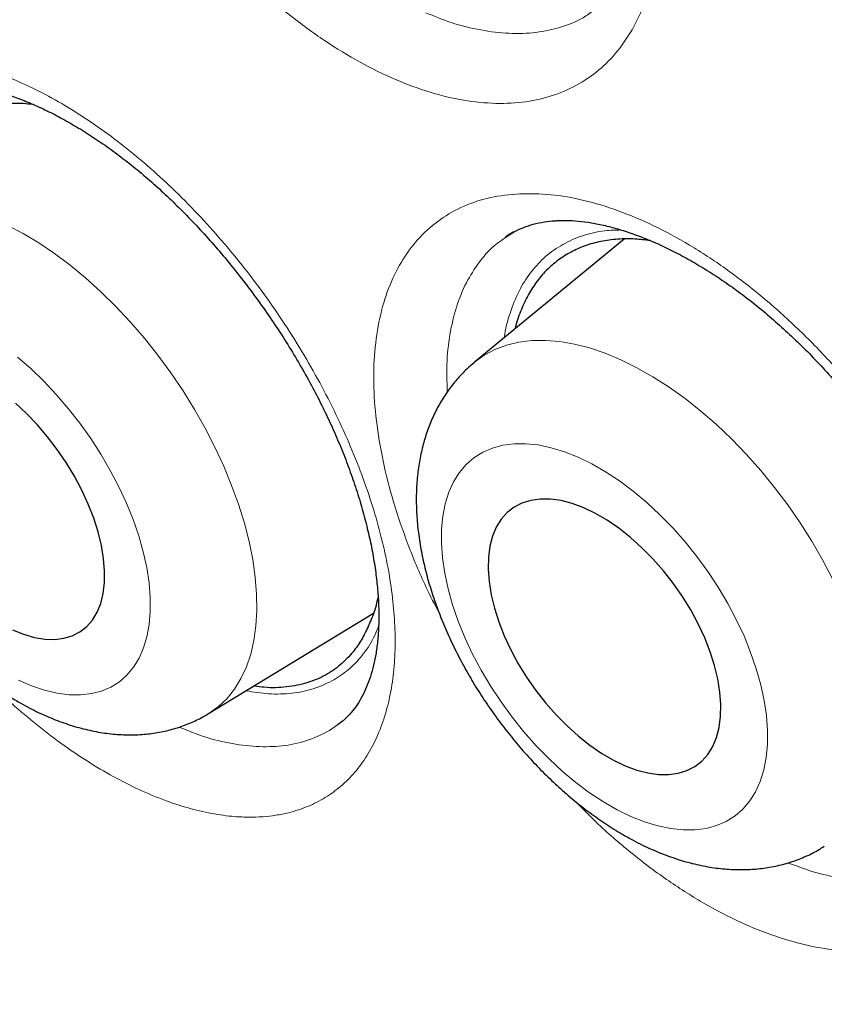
# Model space of a CAD drawing. Header units: millimetres. Extents: x 8 to 869, y 12 to 812.
# Tile 136 of 230: x 713.38 to 716.5, y 368.08 to 371.89. Entities that reach past the tile are written whole.
import ezdxf

# ---------------------------------------------------------------- set-up
doc = ezdxf.new("R2010")
doc.units = ezdxf.units.MM

msp = doc.modelspace()

# ---------------------------------------------------------------- linework, layer by layer
at = {"color": 252, "linetype": 'Continuous', "lineweight": 0}
for p, q in [((715.2627, 371.0515), (715.2771, 371.0616)), ((714.6091, 369.161), (714.5783, 369.1386)), ((714.6248, 369.1725), (714.6119, 369.1631))]:
    msp.add_line(p, q, dxfattribs=at)
at = {"color": 7, "linetype": 'Continuous', "lineweight": 30}
for p, q in [((715.72, 371.0436), (715.14, 370.5665)), ((715.26, 371.0496), (715.2627, 371.0515)), ((714.109, 369.2043), (714.7487, 369.5942)), ((714.6119, 369.1631), (714.6091, 369.161))]:
    msp.add_line(p, q, dxfattribs=at)
at = {"color": 252, "linetype": 'Continuous', "lineweight": 0, "flags": 128}
for points in [[(713.3296, 371.0972), (713.39, 371.0656), (713.4508, 371.0292), (713.5116, 370.9882), (713.5722, 370.9429), (713.6322, 370.8933), (713.6913, 370.8399), (713.7492, 370.7829), (713.8056, 370.7226), (713.8601, 370.6594), (713.9125, 370.5935), (713.9626, 370.5253), (714.0099, 370.4552), (714.0544, 370.3835), (714.0956, 370.3107), (714.1335, 370.2371), (714.1679, 370.1631), (714.1984, 370.0892), (714.2251, 370.0156), (714.2476, 369.9429), (714.266, 369.8713), (714.2801, 369.8013), (714.2899, 369.7332), (714.2952, 369.6675), (714.2961, 369.6044), (714.2926, 369.5443), (714.2846, 369.4875), (714.2722, 369.4344), (714.2555, 369.3851), (714.2346, 369.34), (714.2096, 369.2993), (714.1806, 369.2632), (714.1477, 369.232), (714.1113, 369.2057), (714.109, 369.2043)], [(715.14, 370.5665), (715.1775, 370.5934), (715.2188, 370.6155), (715.2635, 370.6324), (715.3112, 370.6441), (715.3617, 370.6504), (715.4147, 370.6513), (715.47, 370.6468), (715.5272, 370.6369), (715.5861, 370.6218), (715.6463, 370.6014), (715.7075, 370.5758), (715.7694, 370.5453), (715.8317, 370.51), (715.8939, 370.47), (715.9559, 370.4256), (716.0173, 370.377), (716.0776, 370.3245), (716.1367, 370.2683), (716.1942, 370.2088), (716.2497, 370.1462), (716.3031, 370.081), (716.354, 370.0134), (716.4021, 369.9438), (716.4471, 369.8726), (716.489, 369.8002), (716.5273, 369.7269)], [(713.3716, 369.3334), (713.4228, 369.3116), (713.4729, 369.2949), (713.5215, 369.2835), (713.5683, 369.2774), (713.6129, 369.2768), (713.655, 369.2815), (713.6942, 369.2917), (713.7304, 369.3071), (713.7632, 369.3277), (713.7925, 369.3534), (713.8179, 369.3839), (713.8394, 369.4191), (713.8567, 369.4586), (713.8698, 369.5023), (713.8785, 369.5497), (713.8828, 369.6006), (713.8827, 369.6546), (713.8781, 369.7112), (713.8691, 369.7701), (713.8557, 369.8309), (713.8381, 369.8931), (713.8164, 369.9563), (713.7907, 370.02), (713.7612, 370.0837), (713.7281, 370.1471), (713.6917, 370.2095), (713.6523, 370.2707), (713.61, 370.3301), (713.5653, 370.3873), (713.5184, 370.442), (713.4697, 370.4936), (713.4195, 370.5419), (713.3682, 370.5865)], [(715.693, 368.8313), (715.7463, 368.8053), (715.7988, 368.7844), (715.8503, 368.7687), (715.9002, 368.7582), (715.9483, 368.7531), (715.9942, 368.7533), (716.0376, 368.759), (716.0782, 368.77), (716.1156, 368.7863), (716.1496, 368.8078), (716.18, 368.8342), (716.2065, 368.8655), (716.2289, 368.9013), (716.2471, 368.9415), (716.261, 368.9857), (716.2704, 369.0336), (716.2754, 369.0849), (716.2757, 369.1392), (716.2715, 369.1962), (716.2628, 369.2553), (716.2497, 369.3162), (716.2321, 369.3784), (716.2103, 369.4416), (716.1845, 369.5051), (716.1547, 369.5687), (716.1213, 369.6317), (716.0844, 369.6938), (716.0443, 369.7546), (716.0014, 369.8135), (715.9558, 369.8702), (715.9081, 369.9242), (715.8584, 369.9752), (715.8072, 370.0227), (715.7547, 370.0665), (715.7015, 370.1063), (715.6479, 370.1417), (715.5943, 370.1725), (715.541, 370.1984), (715.4884, 370.2193), (715.437, 370.2351), (715.387, 370.2456), (715.3389, 370.2507), (715.293, 370.2504), (715.2496, 370.2448), (715.2091, 370.2337), (715.1716, 370.2175), (715.1376, 370.196), (715.1073, 370.1696), (715.0808, 370.1383), (715.0583, 370.1024), (715.0401, 370.0623), (715.0262, 370.0181), (715.0168, 369.9701), (715.0119, 369.9188), (715.0115, 369.8645), (715.0157, 369.8076), (715.0244, 369.7485), (715.0376, 369.6876), (715.0551, 369.6253), (715.0769, 369.5622), (715.1028, 369.4986), (715.1325, 369.4351), (715.166, 369.372), (715.2028, 369.3099), (715.2429, 369.2492), (715.2859, 369.1903), (715.3314, 369.1336), (715.3792, 369.0796), (715.4288, 369.0286), (715.4801, 368.981), (715.5325, 368.9372), (715.5857, 368.8975), (715.6393, 368.8621), (715.693, 368.8313)]]:
    msp.add_lwpolyline(points, dxfattribs=at)
at = {"color": 7, "linetype": 'Continuous', "lineweight": 30, "flags": 128}
for points in [[(713.3483, 369.529), (713.3917, 369.5116), (713.4338, 369.4996), (713.4742, 369.4929), (713.5124, 369.4918), (713.5481, 369.4961), (713.5808, 369.5059), (713.6104, 369.5211), (713.6364, 369.5415), (713.6586, 369.5668), (713.6768, 369.5969), (713.6907, 369.6314), (713.7003, 369.6699), (713.7054, 369.7122), (713.706, 369.7576), (713.7021, 369.8059), (713.6937, 369.8564), (713.6809, 369.9086), (713.6639, 369.9621), (713.6428, 370.0163), (713.6177, 370.0706), (713.5891, 370.1244), (713.5572, 370.1773), (713.5222, 370.2286), (713.4847, 370.2778), (713.4448, 370.3245), (713.4032, 370.3682), (713.3601, 370.4083)], [(715.6788, 369.0234), (715.7242, 369.0017), (715.7687, 368.9851), (715.8119, 368.9739), (715.8534, 368.968), (715.8928, 368.9677), (715.9296, 368.9728), (715.9634, 368.9833), (715.994, 368.9992), (716.021, 369.0202), (716.0441, 369.0462), (716.0631, 369.0769), (716.0778, 369.1119), (716.088, 369.1509), (716.0937, 369.1935), (716.0948, 369.2393), (716.0912, 369.2877), (716.0831, 369.3384), (716.0704, 369.3908), (716.0533, 369.4443), (716.0321, 369.4983), (716.0068, 369.5524), (715.9779, 369.606), (715.9455, 369.6586), (715.91, 369.7095), (715.8718, 369.7583), (715.8312, 369.8044), (715.7887, 369.8475), (715.7447, 369.887), (715.6997, 369.9225), (715.6541, 369.9538), (715.6084, 369.9804), (715.5631, 370.0021), (715.5185, 370.0186), (715.4753, 370.0299), (715.4338, 370.0357), (715.3944, 370.0361), (715.3577, 370.031), (715.3238, 370.0204), (715.2932, 370.0045), (715.2662, 369.9835), (715.2431, 369.9575), (715.2241, 369.9269), (715.2094, 369.8919), (715.1992, 369.8529), (715.1935, 369.8103), (715.1924, 369.7645), (715.196, 369.716), (715.2042, 369.6653), (715.2168, 369.613), (715.2339, 369.5595), (715.2551, 369.5054), (715.2804, 369.4513), (715.3093, 369.3977), (715.3417, 369.3452), (715.3772, 369.2943), (715.4155, 369.2455), (715.456, 369.1993), (715.4985, 369.1563), (715.5425, 369.1168), (715.5875, 369.0812), (715.6331, 369.05), (715.6788, 369.0234)]]:
    msp.add_lwpolyline(points, dxfattribs=at)
at = {"color": 7, "linetype": 'Continuous', "lineweight": 30}
for points, knots in [([(707.4584, 395.7343), (707.3456, 395.7321), (707.1062, 395.7274), (706.7496, 395.6955), (706.387, 395.6441), (706.0398, 395.5735), (705.7078, 395.4857), (705.3907, 395.3819), (705.0824, 395.2606), (704.7833, 395.122), (704.4878, 394.9629), (704.1969, 394.7824), (703.9119, 394.5795), (703.6388, 394.3579), (703.3779, 394.118), (703.1295, 393.8601), (702.8985, 393.5897), (702.6844, 393.3083), (702.4865, 393.0175), (702.3008, 392.712), (702.1276, 392.3921), (701.9639, 392.0515), (701.8106, 391.6896), (701.6691, 391.3058), (701.5424, 390.9079), (701.4308, 390.4962), (701.3343, 390.0713), (701.2547, 389.6422), (701.1911, 389.2102), (701.1425, 388.7766), (701.1077, 388.3333), (701.0869, 387.8809), (701.0798, 387.4106), (701.0874, 386.9223), (701.1109, 386.4163), (701.15, 385.9025), (701.2047, 385.3817), (701.2748, 384.8546), (701.3587, 384.3321), (701.4552, 383.8152), (701.5633, 383.3048), (701.6848, 382.7912), (701.8194, 382.2752), (701.9701, 381.7468), (702.1375, 381.2065), (702.3224, 380.6551), (702.5213, 380.1038), (702.7339, 379.5532), (702.96, 379.0041), (703.1946, 378.4678), (703.4366, 377.9446), (703.685, 377.4351), (703.9441, 376.9295), (704.2138, 376.4284), (704.4993, 375.9223), (704.8009, 375.4123), (705.1191, 374.8995), (705.4476, 374.3945), (705.7858, 373.898), (706.1333, 373.4105), (706.4829, 372.942), (706.8336, 372.4923), (707.1844, 372.0612), (707.5418, 371.6405), (707.9054, 371.2306), (708.2822, 370.824), (708.6723, 370.4219), (709.0753, 370.0257), (709.4833, 369.644), (709.8956, 369.277), (710.3117, 368.9254), (710.7231, 368.596), (711.129, 368.2882), (711.5288, 368.0012), (711.9301, 367.7295), (712.3323, 367.4732), (712.7431, 367.2278), (713.1621, 366.9948), (713.5886, 366.7757), (714.014, 366.5753), (714.4376, 366.3938), (714.859, 366.2316), (715.2696, 366.0914), (715.6689, 365.9724), (716.0569, 365.8732), (716.4409, 365.7918), (716.8205, 365.7281), (717.2028, 365.6814), (717.5869, 365.653), (717.972, 365.6442), (718.35, 365.6557), (718.7205, 365.6873), (719.083, 365.7391), (719.4302, 365.8096), (719.7622, 365.8974), (720.0793, 366.0012), (720.3876, 366.1224), (720.6867, 366.2611), (720.9822, 366.4202), (721.2731, 366.6007), (721.5581, 366.8036), (721.8312, 367.0251), (722.0921, 367.2651), (722.3406, 367.523), (722.5713, 367.7937), (722.7798, 368.0655), (722.904, 368.2523), (722.9632, 368.3411)], [0, 0, 0, 0, 0.008735, 0.018528, 0.02832, 0.038112, 0.047345, 0.056578, 0.065811, 0.075044, 0.084277, 0.09407, 0.103862, 0.113655, 0.123447, 0.13324, 0.143032, 0.152265, 0.161498, 0.170731, 0.179964, 0.189197, 0.198989, 0.208782, 0.218574, 0.228367, 0.238159, 0.247952, 0.257185, 0.266418, 0.275651, 0.284883, 0.294116, 0.303909, 0.313701, 0.323494, 0.333286, 0.343079, 0.352871, 0.362104, 0.371337, 0.38057, 0.389803, 0.399036, 0.408828, 0.418621, 0.428413, 0.438206, 0.447998, 0.457791, 0.467024, 0.476257, 0.48549, 0.494723, 0.503956, 0.513748, 0.523541, 0.533333, 0.543125, 0.552918, 0.56271, 0.571943, 0.581176, 0.590409, 0.599642, 0.608875, 0.618668, 0.62846, 0.638253, 0.648045, 0.657838, 0.66763, 0.676863, 0.686096, 0.695329, 0.704562, 0.713795, 0.723587, 0.73338, 0.743172, 0.752965, 0.762757, 0.77255, 0.781783, 0.791016, 0.800248, 0.809481, 0.818714, 0.828507, 0.838299, 0.848092, 0.857884, 0.867677, 0.877469, 0.886702, 0.895935, 0.905168, 0.914401, 0.923634, 0.933426, 0.943219, 0.953011, 0.962804, 0.972596, 0.982389, 0.991622, 1, 1, 1, 1]), ([(707.149, 395.7249), (707.1691, 395.7262), (707.2507, 395.7311), (707.3958, 395.7347), (707.5841, 395.7356), (707.7743, 395.7311), (707.9662, 395.7217), (708.1596, 395.7073), (708.3546, 395.6879), (708.5511, 395.6636), (708.749, 395.6342), (708.9483, 395.5999), (709.1488, 395.5606), (709.3506, 395.5164), (709.5536, 395.4672), (709.7576, 395.4131), (709.9627, 395.3541), (710.1688, 395.2903), (710.3758, 395.2215), (710.5836, 395.148), (710.7922, 395.0696), (711.0014, 394.9864), (711.2113, 394.8984), (711.4218, 394.8057), (711.6328, 394.7082), (711.8441, 394.6061), (712.0559, 394.4993), (712.2679, 394.388), (712.4801, 394.272), (712.6924, 394.1514), (712.9048, 394.0264), (713.1172, 393.8969), (713.3295, 393.7629), (713.5416, 393.6246), (713.7535, 393.482), (713.9651, 393.335), (714.1764, 393.1838), (714.3872, 393.0284), (714.5974, 392.8688), (714.8071, 392.7052), (715.0161, 392.5375), (715.2244, 392.3659), (715.4319, 392.1903), (715.6385, 392.0108), (715.8442, 391.8275), (716.0488, 391.6405), (716.2523, 391.4498), (716.4547, 391.2555), (716.6559, 391.0576), (716.8558, 390.8563), (717.0543, 390.6515), (717.2514, 390.4433), (717.4469, 390.2319), (717.6409, 390.0173), (717.8333, 389.7995), (718.024, 389.5786), (718.2129, 389.3548), (718.4, 389.128), (718.5852, 388.8984), (718.7684, 388.6661), (718.9497, 388.431), (719.1288, 388.1934), (719.3058, 387.9532), (719.4806, 387.7106), (719.6532, 387.4656), (719.8234, 387.2183), (719.9912, 386.9688), (720.1566, 386.7172), (720.3196, 386.4636), (720.4799, 386.2081), (720.6377, 385.9507), (720.7928, 385.6915), (720.9453, 385.4307), (721.0949, 385.1682), (721.2418, 384.9043), (721.3858, 384.6389), (721.5269, 384.3722), (721.665, 384.1043), (721.8001, 383.8352), (721.9322, 383.5651), (722.0612, 383.2941), (722.1871, 383.0221), (722.3098, 382.7494), (722.4292, 382.476), (722.5454, 382.202), (722.6584, 381.9275), (722.7679, 381.6526), (722.8741, 381.3774), (722.9769, 381.102), (723.0763, 380.8265), (723.1722, 380.5509), (723.2646, 380.2754), (723.3534, 380.0001), (723.4387, 379.7249), (723.5204, 379.4502), (723.5984, 379.1759), (723.6728, 378.9021), (723.7436, 378.6289), (723.8106, 378.3565), (723.874, 378.0848), (723.9336, 377.8141), (723.9894, 377.5443), (724.0415, 377.2757), (724.0898, 377.0082), (724.1343, 376.742), (724.1749, 376.4771), (724.2118, 376.2137), (724.2448, 375.9519), (724.2739, 375.6916), (724.2992, 375.4331), (724.3206, 375.1763), (724.3382, 374.9215), (724.3519, 374.6686), (724.3617, 374.4178), (724.3676, 374.1692), (724.3697, 373.9227), (724.3678, 373.6786), (724.3622, 373.4369), (724.3526, 373.1977), (724.3392, 372.961), (724.3219, 372.7269), (724.3008, 372.4955), (724.2758, 372.267), (724.247, 372.0413), (724.2144, 371.8185), (724.178, 371.5988), (724.1378, 371.3821), (724.0938, 371.1686), (724.0461, 370.9583), (723.9947, 370.7513), (723.9395, 370.5477), (723.8806, 370.3475), (723.818, 370.1508), (723.7518, 369.9576), (723.682, 369.768), (723.6085, 369.5821), (723.5315, 369.3999), (723.4509, 369.2215), (723.3667, 369.047), (723.2791, 368.8764), (723.188, 368.7096), (723.0932, 368.5471), (723.0174, 368.4229), (722.972, 368.3543), (722.9606, 368.337)], [0, 0, 0, 0, 0.002338, 0.009485, 0.016627, 0.023764, 0.030898, 0.038028, 0.045154, 0.052277, 0.059397, 0.066515, 0.073629, 0.080742, 0.087852, 0.094961, 0.102068, 0.109174, 0.116279, 0.123383, 0.130486, 0.137588, 0.144689, 0.151791, 0.158892, 0.165992, 0.173093, 0.180194, 0.187294, 0.194395, 0.201496, 0.208597, 0.215698, 0.2228, 0.229902, 0.237004, 0.244107, 0.25121, 0.258313, 0.265417, 0.272521, 0.279626, 0.286731, 0.293836, 0.300942, 0.308049, 0.315155, 0.322262, 0.32937, 0.336478, 0.343586, 0.350694, 0.357803, 0.364912, 0.372022, 0.379132, 0.386242, 0.393352, 0.400463, 0.407573, 0.414685, 0.421796, 0.428907, 0.436019, 0.443131, 0.450243, 0.457355, 0.464467, 0.471579, 0.478691, 0.485804, 0.492916, 0.500028, 0.507141, 0.514253, 0.521366, 0.528478, 0.53559, 0.542703, 0.549815, 0.556927, 0.564039, 0.57115, 0.578262, 0.585373, 0.592484, 0.599595, 0.606706, 0.613817, 0.620927, 0.628037, 0.635147, 0.642256, 0.649365, 0.656474, 0.663582, 0.67069, 0.677798, 0.684905, 0.692012, 0.699118, 0.706224, 0.71333, 0.720435, 0.72754, 0.734644, 0.741748, 0.748851, 0.755954, 0.763057, 0.770159, 0.777261, 0.784362, 0.791463, 0.798564, 0.805664, 0.812764, 0.819864, 0.826963, 0.834063, 0.841162, 0.848262, 0.855361, 0.862461, 0.869561, 0.876661, 0.883762, 0.890863, 0.897966, 0.905069, 0.912173, 0.919279, 0.926387, 0.933496, 0.940607, 0.94772, 0.954836, 0.961954, 0.969076, 0.976201, 0.983329, 0.990461, 0.997598, 1, 1, 1, 1]), ([(713.0773, 371.6417), (713.084, 371.6421), (713.1042, 371.6433), (713.1406, 371.6426), (713.1872, 371.638), (713.2368, 371.6294), (713.289, 371.6167), (713.3438, 371.5998), (713.4007, 371.5786), (713.4596, 371.553), (713.5201, 371.5231), (713.5819, 371.4889), (713.6444, 371.4506), (713.7074, 371.4083), (713.7705, 371.3622), (713.8332, 371.3125), (713.8951, 371.2595), (713.9563, 371.2032), (714.0169, 371.1436), (714.0771, 371.0805), (714.1365, 371.014), (714.1949, 370.9445), (714.2519, 370.8723), (714.307, 370.798), (714.3599, 370.722), (714.4101, 370.6447), (714.4575, 370.5668), (714.5016, 370.4887), (714.5424, 370.4109), (714.5797, 370.3335), (714.6137, 370.2563), (714.6447, 370.1791), (714.6725, 370.1019), (714.697, 370.0254), (714.718, 369.9498), (714.7354, 369.8758), (714.7493, 369.8039), (714.7595, 369.7344), (714.7661, 369.6678), (714.7691, 369.6046), (714.7687, 369.5451), (714.7651, 369.4895), (714.7585, 369.4383), (714.749, 369.391), (714.7368, 369.3473), (714.7219, 369.3071), (714.7046, 369.2706), (714.6847, 369.2375), (714.6622, 369.2078), (714.6375, 369.1815), (714.6189, 369.1673), (714.6096, 369.1602)], [0, 0, 0, 0, 0.010262, 0.030667, 0.050878, 0.071001, 0.091127, 0.111311, 0.131584, 0.151953, 0.172405, 0.192917, 0.213457, 0.233982, 0.254456, 0.274852, 0.295135, 0.315229, 0.335502, 0.356041, 0.376806, 0.397748, 0.418813, 0.439942, 0.461066, 0.482109, 0.503016, 0.523736, 0.544226, 0.564465, 0.584628, 0.605016, 0.625531, 0.646144, 0.666817, 0.687507, 0.708156, 0.728721, 0.749161, 0.769446, 0.789554, 0.809481, 0.829243, 0.848879, 0.868863, 0.889188, 0.909959, 0.931339, 0.953541, 0.97682, 1, 1, 1, 1]), ([(713.4301, 371.5652), (713.4168, 371.5668), (713.3805, 371.5712), (713.3243, 371.5696), (713.262, 371.561), (713.2042, 371.5439), (713.1515, 371.5193), (713.1038, 371.4873), (713.061, 371.4473), (713.024, 371.4003), (712.9934, 371.3466), (712.9709, 371.294), (712.9612, 371.2566), (712.9573, 371.2413)], [0, 0, 0, 0, 0.056428, 0.152906, 0.251482, 0.350783, 0.446596, 0.543074, 0.64165, 0.740952, 0.836764, 0.933242, 1, 1, 1, 1]), ([(712.7836, 371.1029), (712.7719, 371.0933), (712.7461, 371.0722), (712.7106, 371.0347), (712.6766, 370.9917), (712.6466, 370.9452), (712.6207, 370.8954), (712.599, 370.8425), (712.5815, 370.7863), (712.5683, 370.727), (712.5596, 370.6647), (712.5556, 370.5996), (712.5562, 370.5319), (712.5617, 370.4622), (712.5719, 370.391), (712.5866, 370.3189), (712.6057, 370.2464), (712.6289, 370.1738), (712.656, 370.1016), (712.6868, 370.0299), (712.7211, 369.9592), (712.7587, 369.8896), (712.7994, 369.8213), (712.843, 369.7546), (712.8893, 369.6898), (712.9382, 369.6271), (712.9895, 369.5667), (713.0431, 369.509), (713.0987, 369.454), (713.1563, 369.4022), (713.2156, 369.3537), (713.2767, 369.3089), (713.3321, 369.2724), (713.3673, 369.2522), (713.3813, 369.2441)], [0, 0, 0, 0, 0.022772, 0.050195, 0.077713, 0.105487, 0.133677, 0.162434, 0.191893, 0.222152, 0.253254, 0.285164, 0.31776, 0.350858, 0.384248, 0.417725, 0.451133, 0.484406, 0.517516, 0.550468, 0.583277, 0.615972, 0.648585, 0.681149, 0.713702, 0.746274, 0.778896, 0.811603, 0.844435, 0.877429, 0.910621, 0.944041, 0.977711, 1, 1, 1, 1]), ([(715.2622, 371.0521), (715.2717, 371.0585), (715.2929, 371.0728), (715.328, 371.0889), (715.3677, 371.1022), (715.4082, 371.1108), (715.4403, 371.1145), (715.4575, 371.1154), (715.4605, 371.1156)], [0, 0, 0, 0, 0.181649, 0.40067, 0.590011, 0.791054, 0.96409, 1, 1, 1, 1]), ([(715.4605, 371.1156), (715.4679, 371.1159), (715.49, 371.1167), (715.5294, 371.1152), (715.5795, 371.1096), (715.6324, 371.0999), (715.6878, 371.086), (715.7456, 371.0678), (715.8054, 371.0453), (715.8669, 371.0185), (715.9299, 370.9874), (715.9938, 370.952), (716.0584, 370.9125), (716.1232, 370.8691), (716.1878, 370.8219), (716.2518, 370.7713), (716.3148, 370.7174), (716.3769, 370.6603), (716.4382, 370.6), (716.4989, 370.5362), (716.5587, 370.4691), (716.6172, 370.3991), (716.674, 370.3266), (716.7288, 370.252), (716.7811, 370.1759), (716.8306, 370.0986), (716.8769, 370.0209), (716.9199, 369.943), (716.9594, 369.8656), (716.9952, 369.7887), (717.0276, 369.712), (717.0568, 369.6354), (717.0827, 369.559), (717.1052, 369.4833), (717.124, 369.4087), (717.1392, 369.3358), (717.1507, 369.265), (717.1585, 369.1968), (717.1626, 369.1316), (717.1631, 369.0698), (717.1603, 369.0117), (717.1542, 368.9576), (717.1451, 368.9077), (717.1331, 368.8615), (717.1183, 368.8189), (717.1007, 368.7795), (717.0804, 368.7436), (717.0572, 368.7108), (717.0307, 368.6816), (717.01, 368.662), (716.9971, 368.6534), (716.9952, 368.6521)], [0, 0, 0, 0, 0.0104161, 0.0310208, 0.0515122, 0.0719737, 0.0924622, 0.113028, 0.1336914, 0.1544508, 0.1752893, 0.1961795, 0.2170885, 0.2379688, 0.2587875, 0.2795161, 0.3001224, 0.3205493, 0.3411601, 0.3620331, 0.3831271, 0.4043935, 0.4257766, 0.4472162, 0.4686387, 0.4899722, 0.5111589, 0.5321479, 0.5528967, 0.5733869, 0.5938214, 0.6144936, 0.6352933, 0.6561897, 0.6771455, 0.6981182, 0.7190517, 0.7399048, 0.7606419, 0.7812368, 0.8016771, 0.8219692, 0.8421446, 0.8622597, 0.882914, 0.903946, 0.9255626, 0.9479389, 0.9712692, 0.9956972, 1, 1, 1, 1]), ([(715.2921, 371.0721), (715.286, 371.0688), (715.2745, 371.0625), (715.2641, 371.0545), (715.2591, 371.0507)], [0, 0, 0, 0, 0.525009, 1, 1, 1, 1]), ([(715.8203, 371.0382), (715.8009, 371.0405), (715.7578, 371.0457), (715.694, 371.0445), (715.629, 371.0359), (715.5684, 371.0191), (715.513, 370.9946), (715.4626, 370.9627), (715.417, 370.923), (715.3775, 370.8761), (715.344, 370.8229), (715.3175, 370.763), (715.3019, 370.7202), (715.2971, 370.6959), (715.297, 370.6956)], [0, 0, 0, 0, 0.074601, 0.166038, 0.259463, 0.353575, 0.44438, 0.535817, 0.629242, 0.723353, 0.814159, 0.905596, 0.99902, 1, 1, 1, 1]), ([(715.14, 370.5657), (715.1299, 370.5574), (715.1055, 370.5372), (715.0712, 370.5004), (715.0366, 370.4567), (715.0062, 370.4094), (714.9799, 370.3588), (714.9579, 370.305), (714.9401, 370.2482), (714.9267, 370.1883), (714.9178, 370.1255), (714.9136, 370.06), (714.9142, 369.9921), (714.9196, 369.9222), (714.9298, 369.8509), (714.9446, 369.7787), (714.9639, 369.7061), (714.9874, 369.6335), (715.0149, 369.5613), (715.0462, 369.4897), (715.0811, 369.4191), (715.1194, 369.3496), (715.1608, 369.2816), (715.2053, 369.2153), (715.2527, 369.1509), (715.3026, 369.0888), (715.3551, 369.029), (715.4098, 368.972), (715.4667, 368.9179), (715.5255, 368.8669), (715.5862, 368.8195), (715.6486, 368.7757), (715.7051, 368.7403), (715.741, 368.7207), (715.7554, 368.7129)], [0, 0, 0, 0, 0.019692, 0.047501, 0.075387, 0.103501, 0.131991, 0.160997, 0.19064, 0.221009, 0.252142, 0.284012, 0.316521, 0.349513, 0.38281, 0.416241, 0.449645, 0.482952, 0.516127, 0.549166, 0.58208, 0.61489, 0.647624, 0.680314, 0.712991, 0.745687, 0.778428, 0.811247, 0.844181, 0.877262, 0.910522, 0.943986, 0.977669, 1, 1, 1, 1]), ([(714.7287, 369.5437), (714.7305, 369.5476), (714.7412, 369.5704), (714.7552, 369.6058), (714.7633, 369.6408), (714.7662, 369.6534)], [0, 0, 0, 0, 0.117522, 0.681433, 1, 1, 1, 1]), ([(714.7287, 369.5437), (714.72, 369.5256), (714.7026, 369.4895), (714.6666, 369.4385), (714.6209, 369.3913), (714.5616, 369.3504), (714.492, 369.3213), (714.412, 369.3061), (714.3425, 369.3026), (714.2981, 369.3093), (714.2846, 369.3113)], [0, 0, 0, 0, 0.107004, 0.2140062, 0.3506612, 0.4873058, 0.6363482, 0.7858953, 0.9349811, 1, 1, 1, 1]), ([(713.3813, 369.2441), (713.3929, 369.2377), (713.4261, 369.2195), (713.4816, 369.1933), (713.5479, 369.1672), (713.6145, 369.1466), (713.6809, 369.1319), (713.7465, 369.1233), (713.8105, 369.1208), (713.8724, 369.1243), (713.9319, 369.1337), (713.9887, 369.1485), (714.0422, 369.1688), (714.0821, 369.1877), (714.1031, 369.2012), (714.1083, 369.2046)], [0, 0, 0, 0, 0.0487782, 0.1392633, 0.2300934, 0.3205178, 0.4098638, 0.4974513, 0.5827647, 0.665566, 0.7458947, 0.8239925, 0.9002142, 0.974964, 1, 1, 1, 1]), ([(715.7554, 368.7129), (715.7673, 368.7067), (715.8011, 368.6892), (715.8576, 368.6641), (715.9248, 368.6395), (715.9923, 368.6203), (716.0595, 368.607), (716.1257, 368.5997), (716.1904, 368.5984), (716.253, 368.603), (716.3132, 368.6134), (716.3706, 368.6291), (716.4247, 368.6503), (716.4664, 368.6706), (716.4888, 368.6854), (716.4954, 368.6897)], [0, 0, 0, 0, 0.048566, 0.137986, 0.227663, 0.316932, 0.405219, 0.491948, 0.576666, 0.659142, 0.739378, 0.817559, 0.893985, 0.969014, 1, 1, 1, 1]), ([(712.7355, 367.5331), (712.7729, 367.5117), (712.8813, 367.4495), (713.0607, 367.35), (713.2736, 367.2364), (713.4864, 367.1274), (713.699, 367.0231), (713.9113, 366.9235), (714.1233, 366.8286), (714.335, 366.7386), (714.5461, 366.6534), (714.7567, 366.573), (714.9666, 366.4975), (715.1759, 366.427), (715.3844, 366.3614), (715.592, 366.3007), (715.7988, 366.2451), (716.0045, 366.1944), (716.2092, 366.1488), (716.4127, 366.1083), (716.615, 366.0728), (716.8161, 366.0424), (717.0158, 366.0171), (717.214, 365.9969), (717.4108, 365.9818), (717.6059, 365.9718), (717.7995, 365.9669), (717.9913, 365.9672), (718.1813, 365.9725), (718.3694, 365.983), (718.5557, 365.9986), (718.7399, 366.0192), (718.9221, 366.0449), (719.1021, 366.0757), (719.28, 366.1116), (719.4556, 366.1525), (719.6289, 366.1984), (719.7998, 366.2493), (719.9684, 366.3051), (720.1344, 366.366), (720.2979, 366.4317), (720.4588, 366.5023), (720.6171, 366.5779), (720.7727, 366.6582), (720.9256, 366.7434), (721.0756, 366.8334), (721.2229, 366.9281), (721.3673, 367.0276), (721.5087, 367.1318), (721.6472, 367.2406), (721.7826, 367.3541), (721.915, 367.4721), (722.0443, 367.5947), (722.1704, 367.7219), (722.2934, 367.8535), (722.4132, 367.9895), (722.5293, 368.1303), (722.6093, 368.2309), (722.6495, 368.2857), (722.6533, 368.2908)], [0, 0, 0, 0, 0.009533, 0.027625, 0.045719, 0.063812, 0.081906, 0.1, 0.118094, 0.136187, 0.154279, 0.17237, 0.19046, 0.208547, 0.226633, 0.244715, 0.262794, 0.28087, 0.298941, 0.317007, 0.335068, 0.353123, 0.371171, 0.389211, 0.407244, 0.425268, 0.443283, 0.461288, 0.479282, 0.497267, 0.51524, 0.533201, 0.551151, 0.56909, 0.587017, 0.604933, 0.622839, 0.640734, 0.658619, 0.676496, 0.694365, 0.712227, 0.730084, 0.747937, 0.765787, 0.783635, 0.801484, 0.819334, 0.837186, 0.855042, 0.872903, 0.89077, 0.908646, 0.926529, 0.944422, 0.962325, 0.980239, 0.998163, 1, 1, 1, 1])]:
    msp.add_open_spline(points, degree=3, knots=knots, dxfattribs=at)
at = {"color": 252, "linetype": 'Continuous', "lineweight": 0}
for points, knots in [([(713.0244, 395.4219), (713.1671, 395.3379), (713.4525, 395.1698), (713.8807, 394.8962), (714.3086, 394.607), (714.7333, 394.3029), (715.1537, 393.9852), (715.5699, 393.6542), (715.984, 393.3083), (716.3939, 392.949), (716.799, 392.5773), (717.2063, 392.1862), (717.6165, 391.774), (718.0292, 391.3398), (718.4363, 390.8914), (718.8278, 390.4405), (719.2032, 389.9892), (719.5633, 389.5384), (719.9167, 389.0775), (720.2579, 388.6142), (720.5863, 388.15), (720.8659, 387.739), (721.1043, 387.3769), (721.3039, 387.0657), (721.4999, 386.7516), (721.6926, 386.4346), (721.8816, 386.1149), (722.067, 385.7924), (722.2485, 385.4676), (722.4672, 385.0648), (722.719, 384.5826), (722.999, 384.0184), (723.2669, 383.4493), (723.5166, 382.8893), (723.7481, 382.3404), (723.9628, 381.8026), (724.1658, 381.2628), (724.3539, 380.7301), (724.5273, 380.2057), (724.6928, 379.6693), (724.8512, 379.1135), (725.0007, 378.5382), (725.1352, 377.9649), (725.2519, 377.4075), (725.3517, 376.8673), (725.4356, 376.3439), (725.5062, 375.8246), (725.5622, 375.3179), (725.6043, 374.8246), (725.6338, 374.3332), (725.6502, 373.837), (725.6522, 373.3365), (725.6393, 372.8439), (725.6117, 372.3625), (725.5697, 371.8935), (725.5138, 371.4364), (725.4437, 370.9891), (725.3597, 370.5537), (725.2621, 370.1309), (725.1591, 369.7506), (725.0537, 369.409), (724.9487, 369.1037), (724.8354, 368.806), (724.7172, 368.5248), (724.5951, 368.2596), (724.4699, 368.0096), (724.3379, 367.7667), (724.2016, 367.5353), (724.0616, 367.3151), (723.9183, 367.1057), (723.7692, 366.9032), (723.6143, 366.7075), (723.4537, 366.5189), (723.2794, 366.3288), (723.0907, 366.1384), (722.886, 365.9502), (722.7354, 365.8195), (722.651, 365.7546), (722.6395, 365.7457)], [0, 0, 0, 0, 0.01488, 0.029761, 0.044711, 0.059661, 0.074361, 0.08906, 0.103826, 0.118591, 0.133213, 0.14785, 0.163333, 0.178816, 0.194377, 0.209939, 0.224412, 0.238886, 0.253422, 0.267958, 0.281823, 0.295702, 0.304803, 0.313904, 0.32302, 0.332137, 0.341273, 0.350409, 0.359562, 0.368714, 0.384226, 0.399738, 0.415327, 0.430916, 0.445413, 0.45991, 0.474469, 0.489029, 0.502916, 0.516818, 0.532385, 0.547952, 0.563598, 0.579244, 0.593795, 0.608346, 0.622961, 0.637575, 0.651516, 0.66547, 0.680448, 0.695426, 0.710474, 0.725523, 0.740319, 0.755116, 0.769979, 0.784842, 0.799559, 0.814293, 0.825847, 0.837402, 0.848988, 0.860574, 0.871154, 0.881734, 0.892338, 0.902943, 0.912997, 0.923052, 0.933127, 0.943202, 0.953299, 0.963402, 0.974979, 0.986556, 0.998165, 1, 1, 1, 1]), ([(712.7712, 366.1508), (712.9116, 366.0714), (713.1928, 365.9124), (713.6145, 365.6955), (714.036, 365.4946), (714.4572, 365.3112), (714.8769, 365.1455), (715.2954, 364.9976), (715.7116, 364.8679), (716.0932, 364.7652), (716.44, 364.685), (716.753, 364.6232), (717.0633, 364.5726), (717.362, 364.5344), (717.6488, 364.5075), (717.924, 364.491), (718.1964, 364.4838), (718.4611, 364.4861), (718.718, 364.4972), (718.9673, 364.5165), (719.2135, 364.5442), (719.4567, 364.5803), (719.6966, 364.6249), (719.944, 364.6804), (720.1979, 364.748), (720.4577, 364.8294), (720.7124, 364.9217), (720.9547, 365.0218), (721.1846, 365.1286), (721.4027, 365.2412), (721.6159, 365.3627), (721.8205, 365.491), (722.0166, 365.6253), (722.2044, 365.765), (722.3874, 365.9125), (722.5656, 366.0679), (722.7389, 366.231), (722.9151, 366.4099), (723.0932, 366.6055), (723.272, 366.8194), (723.4439, 367.0428), (723.6038, 367.269), (723.7522, 367.4967), (723.8899, 367.7251), (724.0212, 367.9611), (724.1439, 368.2004), (724.2583, 368.4424), (724.3646, 368.6865), (724.4648, 368.9371), (724.5591, 369.1941), (724.6472, 369.4574), (724.7331, 369.7396), (724.8155, 370.0412), (724.8934, 370.3634), (724.963, 370.6929), (725.0226, 371.0198), (725.0729, 371.3428), (725.1146, 371.6615), (725.1492, 371.9855), (725.1763, 372.3091), (725.1961, 372.6315), (725.2092, 372.9526), (725.2157, 373.2778), (725.2156, 373.6075), (725.209, 373.9411), (725.1934, 374.3398), (725.164, 374.8057), (725.1152, 375.3417), (725.0508, 375.8853), (724.9727, 376.423), (724.8823, 376.9527), (724.7809, 377.4743), (724.6661, 378.0001), (724.54, 378.5215), (724.4034, 379.0372), (724.2517, 379.5655), (724.0811, 380.1142), (723.8901, 380.6836), (723.6848, 381.2539), (723.4706, 381.8111), (723.2492, 382.3537), (723.0215, 382.8819), (722.7824, 383.4085), (722.5358, 383.9248), (722.2828, 384.4299), (722.0353, 384.9023), (721.7907, 385.3503), (721.5505, 385.7737), (721.3029, 386.1943), (721.0482, 386.6115), (720.7864, 387.0251), (720.4945, 387.4703), (720.1706, 387.9452), (719.8123, 388.4479), (719.4447, 388.9418), (719.077, 389.4149), (718.7107, 389.8666), (718.3465, 390.298), (717.9755, 390.7194), (717.604, 391.1241), (717.2331, 391.5117), (716.8491, 391.8966), (716.4461, 392.2831), (716.0233, 392.6696), (715.5957, 393.0418), (715.1739, 393.3909), (714.7594, 393.7169), (714.3523, 394.0213), (713.9429, 394.3117), (713.5379, 394.5831), (713.1382, 394.8368), (712.8757, 394.9912), (712.7443, 395.0684)], [0, 0, 0, 0, 0.010739, 0.021492, 0.032298, 0.043103, 0.053962, 0.064821, 0.075732, 0.086656, 0.09506, 0.103464, 0.111891, 0.120318, 0.128015, 0.135712, 0.143427, 0.151142, 0.158459, 0.165775, 0.173107, 0.180438, 0.187787, 0.19514, 0.20351, 0.21188, 0.220273, 0.228666, 0.236329, 0.243992, 0.251672, 0.259353, 0.266635, 0.273916, 0.281213, 0.28851, 0.295822, 0.303139, 0.311494, 0.31985, 0.328228, 0.336606, 0.344256, 0.351905, 0.359572, 0.36724, 0.374509, 0.381778, 0.389062, 0.396346, 0.403647, 0.410951, 0.419293, 0.427634, 0.435999, 0.444363, 0.452, 0.459637, 0.467291, 0.474946, 0.482202, 0.489459, 0.496731, 0.504003, 0.511291, 0.518583, 0.529844, 0.541105, 0.552422, 0.56374, 0.574264, 0.584789, 0.59536, 0.605931, 0.616014, 0.626108, 0.637329, 0.64855, 0.659828, 0.671106, 0.681594, 0.692082, 0.702615, 0.713148, 0.723196, 0.733253, 0.742024, 0.750797, 0.759569, 0.768402, 0.777236, 0.786069, 0.797272, 0.808475, 0.819734, 0.830993, 0.841462, 0.851932, 0.862448, 0.872963, 0.882995, 0.893036, 0.904238, 0.915441, 0.926699, 0.937957, 0.948427, 0.958897, 0.969412, 0.979928, 0.989959, 1, 1, 1, 1]), ([(713.5025, 374.2369), (713.5127, 374.2559), (713.5332, 374.2939), (713.5789, 374.3577), (713.6427, 374.4243), (713.7299, 374.4848), (713.8284, 374.5277), (713.9373, 374.5516), (714.0549, 374.5569), (714.1798, 374.5436), (714.3105, 374.5111), (714.4453, 374.4605), (714.5825, 374.3924), (714.7204, 374.3072), (714.8571, 374.2064), (714.9911, 374.0913), (715.1205, 373.9629), (715.2439, 373.8233), (715.3596, 373.6741), (715.466, 373.5171), (715.562, 373.3544), (715.6464, 373.188), (715.7178, 373.0199), (715.7756, 372.8525), (715.8192, 372.6876), (715.8475, 372.5276), (715.8607, 372.3743), (715.8585, 372.2325), (715.8419, 372.1039), (715.8118, 371.986), (715.7666, 371.8784), (715.7063, 371.7834), (715.6327, 371.7043), (715.5462, 371.6428), (715.4483, 371.5989), (715.3402, 371.5734), (715.223, 371.5671), (715.0985, 371.5795), (714.9682, 371.6104), (714.8335, 371.66), (714.6965, 371.7272), (714.5586, 371.811), (714.4217, 371.9109), (714.2877, 372.0256), (714.1698, 372.1395), (714.1003, 372.2195), (714.0715, 372.2526)], [0, 0, 0, 0, 0.013207, 0.026415, 0.049805, 0.07327, 0.096661, 0.120052, 0.143517, 0.166907, 0.190298, 0.213763, 0.237154, 0.260544, 0.28401, 0.3074, 0.330791, 0.354256, 0.377646, 0.401037, 0.424502, 0.447893, 0.471283, 0.494749, 0.518139, 0.54153, 0.564995, 0.588386, 0.610307, 0.632229, 0.65562, 0.679085, 0.702476, 0.725866, 0.749331, 0.772722, 0.796113, 0.819578, 0.842968, 0.866359, 0.889824, 0.913215, 0.936605, 0.960071, 0.983461, 1, 1, 1, 1]), ([(715.6027, 371.9306), (715.589, 371.9207), (715.5501, 371.8926), (715.4748, 371.8635), (715.3791, 371.8424), (715.275, 371.839), (715.1648, 371.8522), (715.0563, 371.8785), (714.9836, 371.9081), (714.9506, 371.9215)], [0, 0, 0, 0, 0.085061, 0.24228, 0.398999, 0.555719, 0.712938, 0.869657, 1, 1, 1, 1]), ([(712.923, 371.7465), (712.9509, 371.7475), (713.0067, 371.7495), (713.0967, 371.7395), (713.1911, 371.7197), (713.2887, 371.6892), (713.3882, 371.6488), (713.4887, 371.5991), (713.5912, 371.5394), (713.6935, 371.4708), (713.7953, 371.3938), (713.8952, 371.3094), (713.9942, 371.2167), (714.0902, 371.1177), (714.1828, 371.0127), (714.2708, 370.9031), (714.3552, 370.788), (714.4339, 370.6696), (714.5069, 370.5484), (714.5731, 370.4261), (714.6333, 370.3014), (714.6859, 370.177), (714.731, 370.0534), (714.768, 369.9321), (714.7972, 369.8119), (714.8179, 369.6956), (714.83, 369.5836), (714.8336, 369.477), (714.8286, 369.3749), (714.8148, 369.2795), (714.7927, 369.1916), (714.7624, 369.1117), (714.7237, 369.0392), (714.6772, 368.9757), (714.6232, 368.9217), (714.5625, 368.8775), (714.4944, 368.8427), (714.4294, 368.8214), (714.3537, 368.8062), (714.2841, 368.8012), (714.2003, 368.8048), (714.1207, 368.8154), (714.0265, 368.8378), (713.9283, 368.8707), (713.8283, 368.9135), (713.7268, 368.966), (713.6252, 369.0274), (713.5225, 369.0982), (713.4211, 369.1776), (713.3363, 369.25), (713.287, 369.298), (713.2698, 369.3147)], [0, 0, 0, 0, 0.0205283, 0.0410566, 0.0621039, 0.083306, 0.1038394, 0.1246276, 0.1454157, 0.1666199, 0.1871533, 0.2079415, 0.2287297, 0.2499338, 0.2704673, 0.2912554, 0.3120436, 0.3332478, 0.3537812, 0.3745694, 0.3953576, 0.4165617, 0.4370951, 0.4578833, 0.4786715, 0.4998757, 0.5204091, 0.5410861, 0.5619856, 0.5831898, 0.6037232, 0.6244002, 0.6452997, 0.6665038, 0.6870373, 0.7078255, 0.7286136, 0.7498178, 0.7627467, 0.788739, 0.8018122, 0.8223456, 0.8431338, 0.863922, 0.8851261, 0.9056596, 0.9264477, 0.9472359, 0.9684401, 0.9889735, 1, 1, 1, 1]), ([(715.0044, 369.5906), (714.9863, 369.6256), (714.9399, 369.7154), (714.8798, 369.8612), (714.8235, 370.0252), (714.7828, 370.1858), (714.757, 370.3409), (714.7466, 370.4886), (714.7523, 370.6269), (714.7735, 370.7541), (714.8098, 370.8689), (714.8614, 370.9693), (714.927, 371.0544), (715.0059, 371.1233), (715.0977, 371.1742), (715.2, 371.2086), (715.2763, 371.2161), (715.3145, 371.2198)], [0, 0, 0, 0, 0.043674, 0.112123, 0.180354, 0.248586, 0.317034, 0.385266, 0.453497, 0.521946, 0.590177, 0.658408, 0.726857, 0.795089, 0.86332, 0.931769, 1, 1, 1, 1]), ([(715.3145, 371.2198), (715.3543, 371.2199), (715.434, 371.22), (715.5628, 371.1968), (715.6963, 371.1569), (715.8338, 371.0984), (715.9731, 371.0233), (716.1127, 370.9322), (716.2507, 370.8259), (716.3854, 370.7062), (716.5152, 370.5745), (716.6382, 370.4322), (716.7531, 370.2815), (716.8585, 370.1241), (716.9526, 369.9619), (717.0347, 369.7971), (717.1037, 369.6316), (717.1584, 369.4678), (717.1984, 369.3075), (717.2234, 369.1527), (717.2324, 369.0057), (717.2259, 368.868), (717.2039, 368.7414), (717.1663, 368.6277), (717.114, 368.5282), (717.0476, 368.4439), (716.9675, 368.3765), (716.8753, 368.3263), (716.7741, 368.2945), (716.6659, 368.2809), (716.5501, 368.2837), (716.4248, 368.3044), (716.2914, 368.3436), (716.1542, 368.4005), (716.0149, 368.4748), (715.8752, 368.5649), (715.7373, 368.6704), (715.622, 368.7702), (715.5553, 368.8387), (715.5317, 368.863)], [0, 0, 0, 0, 0.027427, 0.054942, 0.082369, 0.109796, 0.137311, 0.164738, 0.192165, 0.21968, 0.247107, 0.274534, 0.302049, 0.329476, 0.356903, 0.384417, 0.411845, 0.439272, 0.466786, 0.494214, 0.521641, 0.549155, 0.576582, 0.60401, 0.631524, 0.658951, 0.686379, 0.713893, 0.74132, 0.767025, 0.79273, 0.820157, 0.847672, 0.875099, 0.902526, 0.930041, 0.957468, 0.984895, 1, 1, 1, 1]), ([(715.7073, 371.0792), (715.6861, 371.0788), (715.6337, 371.0777), (715.5582, 371.0589), (715.4813, 371.0258), (715.4152, 370.9792), (715.3603, 370.9212), (715.3147, 370.8523), (715.2804, 370.7695), (715.2607, 370.7047), (715.2564, 370.6659), (715.256, 370.6619)], [0, 0, 0, 0, 0.0888018, 0.2190323, 0.3496781, 0.4799086, 0.6019615, 0.7240145, 0.854245, 0.9848909, 1, 1, 1, 1]), ([(715.034, 370.451), (715.0329, 370.4918), (715.0307, 370.5749), (715.045, 370.6889), (715.0718, 370.7942), (715.1111, 370.8858), (715.162, 370.9623), (715.211, 371.0173), (715.2475, 371.0413), (715.26, 371.0496)], [0, 0, 0, 0, 0.152871, 0.310656, 0.468944, 0.62673, 0.774607, 0.922484, 1, 1, 1, 1]), ([(714.5974, 369.3366), (714.6181, 369.3503), (714.6594, 369.3778), (714.7111, 369.4358), (714.7481, 369.4914), (714.7634, 369.5326), (714.7682, 369.5456)], [0, 0, 0, 0, 0.281427, 0.562855, 0.863071, 1, 1, 1, 1]), ([(714.2535, 369.2924), (714.2833, 369.2877), (714.3455, 369.2779), (714.4327, 369.2813), (714.5197, 369.2977), (714.5705, 369.3231), (714.5974, 369.3366)], [0, 0, 0, 0, 0.227477, 0.474946, 0.721629, 1, 1, 1, 1]), ([(714.5783, 369.1386), (714.5483, 369.1236), (714.4917, 369.0954), (714.3949, 369.0768), (714.2948, 369.0739), (714.1878, 369.088), (714.0874, 369.1136), (714.0217, 369.1408), (713.995, 369.1519)], [0, 0, 0, 0, 0.193895, 0.365718, 0.538088, 0.709911, 0.881734, 1, 1, 1, 1]), ([(716.9535, 368.6231), (716.9223, 368.6076), (716.8634, 368.5784), (716.7631, 368.5583), (716.6598, 368.5538), (716.5494, 368.5664), (716.4476, 368.5901), (716.3816, 368.6159), (716.3556, 368.6261)], [0, 0, 0, 0, 0.195155, 0.368069, 0.541534, 0.714448, 0.887361, 1, 1, 1, 1])]:
    msp.add_open_spline(points, degree=3, knots=knots, dxfattribs=at)

doc.saveas('drawing.dxf')
